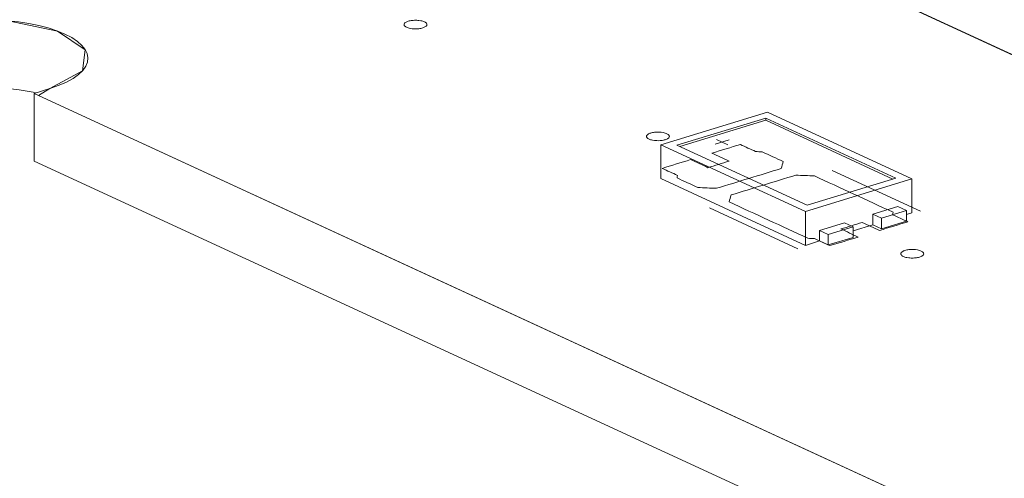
# Model space of a CAD drawing. Header units: inches. Extents: x 511 to 849, y 252 to 484.
# Tile 34 of 235: x 618 to 639, y 296 to 306. Entities that reach past the tile are written whole.
import ezdxf

# ---------------------------------------------------------------- set-up
doc = ezdxf.new("R2010")
doc.units = ezdxf.units.IN
doc.header["$MEASUREMENT"] = 0
doc.layers.add('1', color=7, linetype='Continuous')

# ---------------------------------------------------------------- blocks, each defined once
blk = doc.blocks.new('block 2260')
at = {"layer": '1', "color": 155, "lineweight": 18, "true_color": 0x4c7299}
blk.add_lwpolyline([(634.735, 301.903), (631.894, 303.213)], dxfattribs=at)
blk = doc.blocks.new('block 2261')
at = {"layer": '1', "color": 155, "lineweight": 18, "true_color": 0x4c7299}
blk.add_lwpolyline([(636.674, 302.495), (634.735, 301.903)], dxfattribs=at)
blk = doc.blocks.new('block 2262')
at = {"layer": '1', "color": 155, "lineweight": 18, "true_color": 0x4c7299}
blk.add_lwpolyline([(633.833, 303.806), (636.674, 302.495)], dxfattribs=at)
blk = doc.blocks.new('block 2263')
at = {"layer": '1', "color": 155, "lineweight": 18, "true_color": 0x4c7299}
blk.add_lwpolyline([(631.894, 303.213), (633.833, 303.806)], dxfattribs=at)
blk = doc.blocks.new('block 2264')
at = {"layer": '1', "color": 155, "lineweight": 18, "true_color": 0x4c7299}
blk.add_lwpolyline([(634.699, 301.771), (637.025, 302.482)], dxfattribs=at)
blk = doc.blocks.new('block 2265')
at = {"layer": '1', "color": 155, "lineweight": 18, "true_color": 0x4c7299}
blk.add_lwpolyline([(631.543, 303.227), (634.699, 301.771)], dxfattribs=at)
blk = doc.blocks.new('block 2266')
at = {"layer": '1', "color": 155, "lineweight": 18, "true_color": 0x4c7299}
blk.add_lwpolyline([(633.869, 303.938), (631.543, 303.227)], dxfattribs=at)
blk = doc.blocks.new('block 2267')
at = {"layer": '1', "color": 155, "lineweight": 18, "true_color": 0x4c7299}
blk.add_lwpolyline([(637.025, 302.482), (633.869, 303.938)], dxfattribs=at)
blk = doc.blocks.new('block 2268')
at = {"layer": '1', "color": 155, "lineweight": 18, "true_color": 0x4c7299}
blk.add_lwpolyline([(636.362, 301.624), (636.905, 301.79)], dxfattribs=at)
blk = doc.blocks.new('block 2269')
at = {"layer": '1', "color": 155, "lineweight": 18, "true_color": 0x4c7299}
blk.add_lwpolyline([(636.172, 301.711), (636.362, 301.624)], dxfattribs=at)
blk = doc.blocks.new('block 2270')
at = {"layer": '1', "color": 155, "lineweight": 18, "true_color": 0x4c7299}
blk.add_lwpolyline([(636.905, 301.79), (636.715, 301.877)], dxfattribs=at)
blk = doc.blocks.new('block 2271')
at = {"layer": '1', "color": 155, "lineweight": 18, "true_color": 0x4c7299}
blk.add_lwpolyline([(635.741, 301.435), (635.198, 301.269)], dxfattribs=at)
blk = doc.blocks.new('block 2272')
at = {"layer": '1', "color": 155, "lineweight": 18, "true_color": 0x4c7299}
blk.add_lwpolyline([(635.198, 301.269), (635.009, 301.356)], dxfattribs=at)
blk = doc.blocks.new('block 2273')
at = {"layer": '1', "color": 155, "lineweight": 18, "true_color": 0x4c7299}
blk.add_lwpolyline([(635.552, 301.522), (635.741, 301.435)], dxfattribs=at)
blk = doc.blocks.new('block 3033')
at = {"layer": '1', "color": 155, "lineweight": 18, "true_color": 0x4c7299}
blk.add_lwpolyline([(637.025, 302.482), (637.025, 301.74)], dxfattribs=at)
blk = doc.blocks.new('block 3034')
at = {"layer": '1', "color": 155, "lineweight": 18, "true_color": 0x4c7299}
blk.add_lwpolyline([(633.833, 303.759), (633.833, 303.806)], dxfattribs=at)
blk = doc.blocks.new('block 3035')
at = {"layer": '1', "color": 155, "lineweight": 18, "true_color": 0x4c7299}
blk.add_lwpolyline([(634.699, 301.771), (634.699, 301.029)], dxfattribs=at)
blk = doc.blocks.new('block 3036')
at = {"layer": '1', "color": 155, "lineweight": 18, "true_color": 0x4c7299}
blk.add_lwpolyline([(631.543, 303.227), (631.543, 302.485)], dxfattribs=at)
blk = doc.blocks.new('block 3037')
at = {"layer": '1', "color": 155, "lineweight": 18, "true_color": 0x4c7299}
blk.add_lwpolyline([(633.833, 303.759), (636.613, 302.477)], dxfattribs=at)
blk = doc.blocks.new('block 3038')
at = {"layer": '1', "color": 155, "lineweight": 18, "true_color": 0x4c7299}
blk.add_lwpolyline([(631.955, 303.185), (633.833, 303.759)], dxfattribs=at)
blk = doc.blocks.new('block 3039')
at = {"layer": '1', "color": 155, "lineweight": 18, "true_color": 0x4c7299}
blk.add_lwpolyline([(636.172, 301.711), (636.172, 301.48)], dxfattribs=at)
blk = doc.blocks.new('block 3040')
at = {"layer": '1', "color": 155, "lineweight": 18, "true_color": 0x4c7299}
blk.add_lwpolyline([(635.009, 301.356), (635.009, 301.124)], dxfattribs=at)
blk = doc.blocks.new('block 3041')
at = {"layer": '1', "color": 155, "lineweight": 18, "true_color": 0x4c7299}
blk.add_lwpolyline([(636.715, 301.877), (636.172, 301.711)], dxfattribs=at)
blk = doc.blocks.new('block 3042')
at = {"layer": '1', "color": 155, "lineweight": 18, "true_color": 0x4c7299}
blk.add_lwpolyline([(636.362, 301.624), (636.362, 301.392)], dxfattribs=at)
blk = doc.blocks.new('block 3043')
at = {"layer": '1', "color": 155, "lineweight": 18, "true_color": 0x4c7299}
blk.add_lwpolyline([(636.905, 301.79), (636.905, 301.558)], dxfattribs=at)
blk = doc.blocks.new('block 3044')
at = {"layer": '1', "color": 155, "lineweight": 18, "true_color": 0x4c7299}
blk.add_lwpolyline([(635.198, 301.269), (635.198, 301.037)], dxfattribs=at)
blk = doc.blocks.new('block 3045')
at = {"layer": '1', "color": 155, "lineweight": 18, "true_color": 0x4c7299}
blk.add_lwpolyline([(635.741, 301.435), (635.741, 301.203)], dxfattribs=at)
blk = doc.blocks.new('block 3046')
at = {"layer": '1', "color": 155, "lineweight": 18, "true_color": 0x4c7299}
blk.add_lwpolyline([(635.009, 301.356), (635.552, 301.522)], dxfattribs=at)
blk = doc.blocks.new('block 3047')
at = {"layer": '1', "color": 155, "lineweight": 18, "true_color": 0x4c7299}
blk.add_lwpolyline([(635.741, 301.203), (635.198, 301.037)], dxfattribs=at)
blk = doc.blocks.new('block 3048')
at = {"layer": '1', "color": 155, "lineweight": 18, "true_color": 0x4c7299}
blk.add_lwpolyline([(636.362, 301.392), (636.905, 301.558)], dxfattribs=at)
blk = doc.blocks.new('block 3049')
at = {"layer": '1', "color": 155, "lineweight": 18, "true_color": 0x4c7299}
blk.add_lwpolyline([(635.198, 301.037), (635.009, 301.124)], dxfattribs=at)
blk = doc.blocks.new('block 3050')
at = {"layer": '1', "color": 155, "lineweight": 18, "true_color": 0x4c7299}
blk.add_lwpolyline([(636.172, 301.48), (636.362, 301.392)], dxfattribs=at)
blk = doc.blocks.new('block 3051')
at = {"layer": '1', "color": 155, "lineweight": 18, "true_color": 0x4c7299}
blk.add_lwpolyline([(631.543, 302.485), (634.699, 301.029)], dxfattribs=at)
blk = doc.blocks.new('block 3052')
at = {"layer": '1', "color": 155, "lineweight": 18, "true_color": 0x4c7299}
blk.add_lwpolyline([(634.699, 301.029), (635.009, 301.124)], dxfattribs=at)
blk = doc.blocks.new('block 3053')
at = {"layer": '1', "color": 155, "lineweight": 18, "true_color": 0x4c7299}
blk.add_lwpolyline([(636.905, 301.703), (637.025, 301.74)], dxfattribs=at)
blk = doc.blocks.new('block 3054')
at = {"layer": '1', "color": 155, "lineweight": 18, "true_color": 0x4c7299}
blk.add_lwpolyline([(635.741, 301.348), (636.172, 301.48)], dxfattribs=at)
blk = doc.blocks.new('block 3352')
at = {"layer": '1', "color": 155, "lineweight": 18, "true_color": 0x4c7299}
blk.add_lwpolyline([(617.853, 302.865), (617.853, 304.348)], dxfattribs=at)
blk = doc.blocks.new('block 3551')
at = {"layer": '1', "color": 18, "lineweight": 13, "true_color": 0x4c0000}
blk.add_lwpolyline([(682.1, 274.711), (617.853, 304.348)], dxfattribs=at)
blk = doc.blocks.new('block 3554')
at = {"layer": '1', "color": 18, "lineweight": 13, "true_color": 0x4c0000}
blk.add_lwpolyline([(618.201, 304.454), (617.853, 304.348)], dxfattribs=at)
blk = doc.blocks.new('block 3559')
at = {"layer": '1', "color": 18, "lineweight": 13, "true_color": 0x4c0000}
blk.add_lwpolyline([(634.537, 300.954), (632.606, 301.845)], dxfattribs=at)
blk = doc.blocks.new('block 3567')
at = {"layer": '1', "color": 18, "lineweight": 13, "true_color": 0x4c0000}
blk.add_lwpolyline([(682.1, 274.711), (617.853, 304.348)], dxfattribs=at)
blk = doc.blocks.new('block 3570')
at = {"layer": '1', "color": 18, "lineweight": 13, "true_color": 0x4c0000}
blk.add_lwpolyline([(618.201, 304.454), (617.853, 304.348)], dxfattribs=at)
blk = doc.blocks.new('block 3574')
at = {"layer": '1', "color": 18, "lineweight": 13, "true_color": 0x4c0000}
blk.add_lwpolyline([(634.537, 300.954), (632.606, 301.845)], dxfattribs=at)
blk = doc.blocks.new('block 3601')
at = {"layer": '1', "color": 18, "lineweight": 13, "true_color": 0x4c0000}
blk.add_lwpolyline([(631.812, 308.613), (703.217, 275.674)], dxfattribs=at)
blk = doc.blocks.new('block 3612')
at = {"layer": '1', "color": 18, "lineweight": 13, "true_color": 0x4c0000}
blk.add_lwpolyline([(637.216, 301.772), (635.284, 302.664)], dxfattribs=at)
blk = doc.blocks.new('block 3613')
at = {"layer": '1', "color": 18, "lineweight": 13, "true_color": 0x4c0000}
blk.add_lwpolyline([(632.756, 303.343), (633.008, 303.227)], dxfattribs=at)
blk = doc.blocks.new('block 3614')
at = {"layer": '1', "color": 18, "lineweight": 13, "true_color": 0x4c0000}
blk.add_lwpolyline([(632.727, 303.238), (633.037, 303.333)], dxfattribs=at)
blk = doc.blocks.new('block 3635')
at = {"layer": '1', "color": 18, "lineweight": 13, "true_color": 0x4c0000}
blk.add_lwpolyline([(637.216, 301.772), (635.284, 302.664)], dxfattribs=at)
blk = doc.blocks.new('block 3645')
at = {"layer": '1', "color": 18, "lineweight": 13, "true_color": 0x4c0000}
blk.add_lwpolyline([(631.812, 308.613), (703.217, 275.674)], dxfattribs=at)
blk = doc.blocks.new('block 3648')
at = {"layer": '1', "color": 18, "lineweight": 13, "true_color": 0x4c0000}
blk.add_lwpolyline([(632.727, 303.238), (633.037, 303.333)], dxfattribs=at)
blk = doc.blocks.new('block 3652')
at = {"layer": '1', "color": 18, "lineweight": 13, "true_color": 0x4c0000}
blk.add_lwpolyline([(632.756, 303.343), (633.008, 303.227)], dxfattribs=at)
blk = doc.blocks.new('block 5628')
at = {"layer": '1', "color": 155, "lineweight": 18, "true_color": 0x4c7299}
blk.add_lwpolyline([(617.853, 304.348), (618.223, 304.461), (618.401, 304.523), (618.563, 304.594), (618.706, 304.672), (618.825, 304.756), (618.918, 304.846), (618.984, 304.938), (619.021, 305.032), (619.03, 305.126), (619.012, 305.217), (618.968, 305.306), (618.898, 305.395), (618.8, 305.481), (618.675, 305.564), (618.525, 305.642), (618.353, 305.713), (618.162, 305.776), (617.955, 305.829), (617.739, 305.873), (617.516, 305.907), (617.281, 305.933), (617.036, 305.948), (616.783, 305.954), (616.528, 305.948), (616.276, 305.932), (616.031, 305.906), (615.798, 305.869), (615.581, 305.824), (615.383, 305.771), (615.012, 305.658)], dxfattribs=at)
blk = doc.blocks.new('block 5629')
at = {"layer": '1', "color": 155, "lineweight": 18, "true_color": 0x4c7299}
blk.add_lwpolyline([(682.1, 274.711), (617.853, 304.348)], dxfattribs=at)
blk = doc.blocks.new('block 5636')
at = {"layer": '1', "color": 155, "lineweight": 18, "true_color": 0x4c7299}
blk.add_lwpolyline([(631.812, 308.613), (678.5, 287.076)], dxfattribs=at)
blk = doc.blocks.new('block 5650')
at = {"layer": '1', "color": 155, "lineweight": 18, "true_color": 0x4c7299}
blk.add_lwpolyline([(617.875, 304.364), (617.702, 304.397), (617.526, 304.423), (617.343, 304.444), (617.152, 304.459), (616.955, 304.468), (616.755, 304.471), (616.554, 304.467), (616.354, 304.456), (616.158, 304.438), (615.968, 304.414), (615.786, 304.384), (615.614, 304.348), (615.453, 304.308), (615.305, 304.264), (615.012, 304.175)], dxfattribs=at)
blk = doc.blocks.new('block 5651')
at = {"layer": '1', "color": 155, "lineweight": 18, "true_color": 0x4c7299}
blk.add_lwpolyline([(682.1, 273.228), (617.853, 302.865)], dxfattribs=at)
blk = doc.blocks.new('block 5659')
at = {"layer": '1', "color": 18, "lineweight": 13, "true_color": 0x4c0000}
for points in [[(611.836, 317.828), (617.895, 315.033), (620.925, 313.635), (621.682, 313.286), (621.513, 313.132), (621.083, 312.968), (620.641, 312.525), (620.885, 312.076), (621.751, 311.733), (622.937, 311.618), (624.132, 311.76), (624.994, 311.758), (628.023, 310.361), (628.781, 310.011), (628.97, 309.924), (628.742, 309.853), (628.3, 309.695), (627.808, 309.26), (627.999, 308.807), (628.826, 308.45), (629.995, 308.316), (632.092, 308.484), (644.211, 302.893), (668.448, 291.713)], [(661.499, 284.214), (637.262, 295.394), (625.144, 300.984), (619.085, 303.779), (618.327, 304.129), (617.949, 304.303), (618.2, 304.454), (618.91, 304.836), (618.973, 305.299), (618.364, 305.709), (617.291, 305.932)]]:
    blk.add_lwpolyline(points, dxfattribs=at)
blk = doc.blocks.new('block 5678')
at = {"layer": '1', "color": 18, "lineweight": 13, "true_color": 0x4c0000}
blk.add_lwpolyline([(631.321, 303.481), (631.34, 303.486), (631.361, 303.491), (631.383, 303.495), (631.406, 303.498), (631.431, 303.5), (631.455, 303.501), (631.505, 303.501), (631.529, 303.5), (631.553, 303.498), (631.596, 303.491), (631.617, 303.486), (631.637, 303.48), (631.656, 303.474), (631.673, 303.467), (631.687, 303.46), (631.7, 303.451), (631.71, 303.443), (631.718, 303.434), (631.724, 303.426), (631.727, 303.417), (631.729, 303.408), (631.727, 303.399), (631.724, 303.389), (631.718, 303.38), (631.709, 303.372), (631.698, 303.363), (631.685, 303.355), (631.67, 303.348), (631.654, 303.341), (631.636, 303.335), (631.617, 303.33), (631.597, 303.325), (631.574, 303.321), (631.551, 303.318), (631.527, 303.316), (631.502, 303.314), (631.452, 303.315), (631.428, 303.316), (631.404, 303.318), (631.361, 303.325), (631.34, 303.33), (631.32, 303.335), (631.301, 303.342), (631.285, 303.349), (631.27, 303.356), (631.257, 303.364), (631.247, 303.373), (631.239, 303.381), (631.233, 303.39), (631.23, 303.399), (631.228, 303.408), (631.23, 303.417), (631.233, 303.426), (631.239, 303.435), (631.248, 303.444), (631.259, 303.453), (631.272, 303.461), (631.287, 303.468), (631.303, 303.475), (631.321, 303.481)], dxfattribs=at)
blk = doc.blocks.new('block 5679')
at = {"layer": '1', "color": 18, "lineweight": 13, "true_color": 0x4c0000}
blk.add_lwpolyline([(636.875, 300.918), (636.894, 300.924), (636.915, 300.928), (636.938, 300.932), (636.961, 300.935), (636.985, 300.938), (637.01, 300.939), (637.06, 300.939), (637.084, 300.937), (637.107, 300.935), (637.151, 300.928), (637.172, 300.924), (637.192, 300.918), (637.21, 300.912), (637.227, 300.905), (637.242, 300.897), (637.255, 300.889), (637.265, 300.881), (637.273, 300.872), (637.279, 300.863), (637.282, 300.855), (637.283, 300.846), (637.282, 300.836), (637.279, 300.827), (637.272, 300.818), (637.264, 300.809), (637.253, 300.801), (637.24, 300.793), (637.225, 300.785), (637.209, 300.779), (637.191, 300.773), (637.172, 300.767), (637.151, 300.763), (637.129, 300.759), (637.106, 300.756), (637.081, 300.753), (637.056, 300.752), (637.007, 300.752), (636.982, 300.754), (636.959, 300.756), (636.915, 300.763), (636.894, 300.767), (636.875, 300.773), (636.856, 300.779), (636.839, 300.786), (636.824, 300.794), (636.812, 300.802), (636.801, 300.81), (636.793, 300.819), (636.788, 300.828), (636.784, 300.836), (636.783, 300.845), (636.784, 300.855), (636.788, 300.864), (636.794, 300.873), (636.803, 300.882), (636.814, 300.89), (636.826, 300.898), (636.841, 300.906), (636.858, 300.912), (636.875, 300.918)], dxfattribs=at)
blk = doc.blocks.new('block 5680')
at = {"layer": '1', "color": 18, "lineweight": 13, "true_color": 0x4c0000}
blk.add_open_spline([(636.319, 301.353), (636.526, 301.417), (636.733, 301.48), (636.94, 301.543), (636.828, 301.594), (636.716, 301.646), (636.605, 301.697), (636.608, 301.716), (636.612, 301.734), (636.615, 301.752), (636.042, 302.017), (635.469, 302.281), (634.896, 302.545), (634.761, 302.55), (634.625, 302.556), (634.49, 302.561), (634.018, 302.417), (633.547, 302.273), (633.075, 302.129), (633.062, 302.078), (633.048, 302.027), (633.035, 301.976), (633.608, 301.712), (634.18, 301.448), (634.753, 301.184), (634.802, 301.181), (634.85, 301.178), (634.899, 301.176), (635.01, 301.125), (635.122, 301.073), (635.233, 301.022), (635.44, 301.085), (635.647, 301.148), (635.854, 301.211), (635.728, 301.269), (635.601, 301.328), (635.475, 301.386), (635.63, 301.433), (635.785, 301.481), (635.94, 301.528), (636.067, 301.47), (636.193, 301.412), (636.319, 301.353)], degree=3, knots=[0, 0, 0, 0, 1, 1, 1, 2, 2, 2, 3, 3, 3, 4, 4, 4, 5, 5, 5, 6, 6, 6, 7, 7, 7, 8, 8, 8, 9, 9, 9, 10, 10, 10, 11, 11, 11, 12, 12, 12, 13, 13, 13, 14, 14, 14, 14], dxfattribs=at)
blk = doc.blocks.new('block 5681')
at = {"layer": '1', "color": 18, "lineweight": 13, "true_color": 0x4c0000}
blk.add_open_spline([(636.319, 301.353), (636.526, 301.417), (636.733, 301.48), (636.94, 301.543), (636.828, 301.594), (636.716, 301.646), (636.605, 301.697), (636.608, 301.716), (636.612, 301.734), (636.615, 301.752), (636.042, 302.017), (635.469, 302.281), (634.896, 302.545), (634.761, 302.55), (634.625, 302.556), (634.49, 302.561), (634.018, 302.417), (633.547, 302.273), (633.075, 302.129), (633.062, 302.078), (633.048, 302.027), (633.035, 301.976), (633.608, 301.712), (634.18, 301.448), (634.753, 301.184), (634.802, 301.181), (634.85, 301.178), (634.899, 301.176), (635.01, 301.125), (635.122, 301.073), (635.233, 301.022), (635.44, 301.085), (635.647, 301.148), (635.854, 301.211), (635.728, 301.269), (635.601, 301.328), (635.475, 301.386), (635.63, 301.433), (635.785, 301.481), (635.94, 301.528), (636.067, 301.47), (636.193, 301.412), (636.319, 301.353)], degree=3, knots=[0, 0, 0, 0, 1, 1, 1, 2, 2, 2, 3, 3, 3, 4, 4, 4, 5, 5, 5, 6, 6, 6, 7, 7, 7, 8, 8, 8, 9, 9, 9, 10, 10, 10, 11, 11, 11, 12, 12, 12, 13, 13, 13, 14, 14, 14, 14], dxfattribs=at)
blk = doc.blocks.new('block 5682')
at = {"layer": '1', "color": 18, "lineweight": 13, "true_color": 0x4c0000}
blk.add_open_spline([(634.215, 302.859), (634.201, 302.809), (634.188, 302.758), (634.174, 302.707), (633.703, 302.563), (633.231, 302.419), (632.759, 302.275), (632.624, 302.28), (632.489, 302.285), (632.353, 302.291), (632.201, 302.361), (632.049, 302.431), (631.897, 302.501), (631.9, 302.519), (631.904, 302.538), (631.907, 302.556), (631.795, 302.607), (631.684, 302.659), (631.572, 302.71), (631.779, 302.774), (631.986, 302.837), (632.193, 302.9), (632.319, 302.842), (632.445, 302.784), (632.571, 302.725), (632.727, 302.773), (632.882, 302.82), (633.037, 302.867), (632.911, 302.926), (632.784, 302.984), (632.658, 303.042), (632.865, 303.105), (633.072, 303.169), (633.279, 303.232), (633.39, 303.18), (633.502, 303.129), (633.613, 303.077), (633.662, 303.075), (633.71, 303.072), (633.758, 303.07), (633.911, 303), (634.063, 302.93), (634.215, 302.859)], degree=3, knots=[0, 0, 0, 0, 1, 1, 1, 2, 2, 2, 3, 3, 3, 4, 4, 4, 5, 5, 5, 6, 6, 6, 7, 7, 7, 8, 8, 8, 9, 9, 9, 10, 10, 10, 11, 11, 11, 12, 12, 12, 13, 13, 13, 14, 14, 14, 14], dxfattribs=at)
blk = doc.blocks.new('block 5683')
at = {"layer": '1', "color": 18, "lineweight": 13, "true_color": 0x4c0000}
blk.add_open_spline([(634.215, 302.859), (634.201, 302.809), (634.188, 302.758), (634.174, 302.707), (633.703, 302.563), (633.231, 302.419), (632.759, 302.275), (632.624, 302.28), (632.489, 302.285), (632.353, 302.291), (632.201, 302.361), (632.049, 302.431), (631.897, 302.501), (631.9, 302.519), (631.904, 302.538), (631.907, 302.556), (631.795, 302.607), (631.684, 302.659), (631.572, 302.71), (631.779, 302.774), (631.986, 302.837), (632.193, 302.9), (632.319, 302.842), (632.445, 302.784), (632.571, 302.725), (632.727, 302.773), (632.882, 302.82), (633.037, 302.867), (632.911, 302.926), (632.784, 302.984), (632.658, 303.042), (632.865, 303.105), (633.072, 303.169), (633.279, 303.232), (633.39, 303.18), (633.502, 303.129), (633.613, 303.077), (633.662, 303.075), (633.71, 303.072), (633.758, 303.07), (633.911, 303), (634.063, 302.93), (634.215, 302.859)], degree=3, knots=[0, 0, 0, 0, 1, 1, 1, 2, 2, 2, 3, 3, 3, 4, 4, 4, 5, 5, 5, 6, 6, 6, 7, 7, 7, 8, 8, 8, 9, 9, 9, 10, 10, 10, 11, 11, 11, 12, 12, 12, 13, 13, 13, 14, 14, 14, 14], dxfattribs=at)
blk = doc.blocks.new('block 5727')
at = {"layer": '1', "color": 18, "lineweight": 13, "true_color": 0x4c0000}
blk.add_lwpolyline([(626.026, 305.923), (626.045, 305.928), (626.066, 305.933), (626.088, 305.937), (626.112, 305.94), (626.136, 305.942), (626.161, 305.944), (626.211, 305.943), (626.235, 305.942), (626.258, 305.94), (626.302, 305.933), (626.323, 305.928), (626.343, 305.923), (626.361, 305.916), (626.378, 305.909), (626.393, 305.902), (626.406, 305.894), (626.416, 305.885), (626.424, 305.877), (626.43, 305.868), (626.433, 305.859), (626.434, 305.85), (626.433, 305.841), (626.43, 305.832), (626.423, 305.823), (626.415, 305.814), (626.404, 305.805), (626.391, 305.797), (626.376, 305.79), (626.36, 305.783), (626.342, 305.777), (626.323, 305.772), (626.302, 305.767), (626.28, 305.763), (626.257, 305.76), (626.232, 305.758), (626.207, 305.757), (626.158, 305.757), (626.133, 305.758), (626.11, 305.76), (626.066, 305.767), (626.045, 305.772), (626.026, 305.778), (626.007, 305.784), (625.99, 305.791), (625.975, 305.798), (625.963, 305.806), (625.952, 305.815), (625.944, 305.824), (625.939, 305.832), (625.935, 305.841), (625.934, 305.85), (625.935, 305.859), (625.939, 305.868), (625.945, 305.878), (625.954, 305.886), (625.965, 305.895), (625.977, 305.903), (625.992, 305.91), (626.009, 305.917), (626.026, 305.923)], dxfattribs=at)
blk = doc.blocks.new('block 5765')
at = {"layer": '1', "color": 18, "lineweight": 13, "true_color": 0x4c0000}
blk.add_lwpolyline([(626.026, 305.923), (626.045, 305.928), (626.066, 305.933), (626.088, 305.937), (626.112, 305.94), (626.136, 305.942), (626.161, 305.944), (626.211, 305.943), (626.235, 305.942), (626.258, 305.94), (626.302, 305.933), (626.323, 305.928), (626.343, 305.923), (626.361, 305.916), (626.378, 305.909), (626.393, 305.902), (626.406, 305.894), (626.416, 305.885), (626.424, 305.877), (626.43, 305.868), (626.433, 305.859), (626.434, 305.85), (626.433, 305.841), (626.43, 305.832), (626.423, 305.823), (626.415, 305.814), (626.404, 305.805), (626.391, 305.797), (626.376, 305.79), (626.36, 305.783), (626.342, 305.777), (626.323, 305.772), (626.302, 305.767), (626.28, 305.763), (626.257, 305.76), (626.232, 305.758), (626.207, 305.757), (626.158, 305.757), (626.133, 305.758), (626.11, 305.76), (626.066, 305.767), (626.045, 305.772), (626.026, 305.778), (626.007, 305.784), (625.99, 305.791), (625.975, 305.798), (625.963, 305.806), (625.952, 305.815), (625.944, 305.824), (625.939, 305.832), (625.935, 305.841), (625.934, 305.85), (625.935, 305.859), (625.939, 305.868), (625.945, 305.878), (625.954, 305.886), (625.965, 305.895), (625.977, 305.903), (625.992, 305.91), (626.009, 305.917), (626.026, 305.923)], dxfattribs=at)
blk = doc.blocks.new('block 5775')
at = {"layer": '1', "color": 18, "lineweight": 13, "true_color": 0x4c0000}
blk.add_lwpolyline([(631.321, 303.481), (631.34, 303.486), (631.361, 303.491), (631.383, 303.495), (631.406, 303.498), (631.431, 303.5), (631.455, 303.501), (631.505, 303.501), (631.529, 303.5), (631.553, 303.498), (631.596, 303.491), (631.617, 303.486), (631.637, 303.48), (631.656, 303.474), (631.673, 303.467), (631.687, 303.46), (631.7, 303.451), (631.71, 303.443), (631.718, 303.434), (631.724, 303.426), (631.727, 303.417), (631.729, 303.408), (631.727, 303.399), (631.724, 303.389), (631.718, 303.38), (631.709, 303.372), (631.698, 303.363), (631.685, 303.355), (631.67, 303.348), (631.654, 303.341), (631.636, 303.335), (631.617, 303.33), (631.597, 303.325), (631.574, 303.321), (631.551, 303.318), (631.527, 303.316), (631.502, 303.314), (631.452, 303.315), (631.428, 303.316), (631.404, 303.318), (631.361, 303.325), (631.34, 303.33), (631.32, 303.335), (631.301, 303.342), (631.285, 303.349), (631.27, 303.356), (631.257, 303.364), (631.247, 303.373), (631.239, 303.381), (631.233, 303.39), (631.23, 303.399), (631.228, 303.408), (631.23, 303.417), (631.233, 303.426), (631.239, 303.435), (631.248, 303.444), (631.259, 303.453), (631.272, 303.461), (631.287, 303.468), (631.303, 303.475), (631.321, 303.481)], dxfattribs=at)
blk = doc.blocks.new('block 5782')
at = {"layer": '1', "color": 18, "lineweight": 13, "true_color": 0x4c0000}
blk.add_open_spline([(634.215, 302.859), (634.201, 302.809), (634.188, 302.758), (634.174, 302.707), (633.703, 302.563), (633.231, 302.419), (632.759, 302.275), (632.624, 302.28), (632.489, 302.285), (632.353, 302.291), (632.201, 302.361), (632.049, 302.431), (631.897, 302.501), (631.9, 302.519), (631.904, 302.538), (631.907, 302.556), (631.795, 302.607), (631.684, 302.659), (631.572, 302.71), (631.779, 302.774), (631.986, 302.837), (632.193, 302.9), (632.319, 302.842), (632.445, 302.784), (632.571, 302.725), (632.727, 302.773), (632.882, 302.82), (633.037, 302.867), (632.911, 302.926), (632.784, 302.984), (632.658, 303.042), (632.865, 303.105), (633.072, 303.169), (633.279, 303.232), (633.39, 303.18), (633.502, 303.129), (633.613, 303.077), (633.662, 303.075), (633.71, 303.072), (633.758, 303.07), (633.911, 303), (634.063, 302.93), (634.215, 302.859)], degree=3, knots=[0, 0, 0, 0, 1, 1, 1, 2, 2, 2, 3, 3, 3, 4, 4, 4, 5, 5, 5, 6, 6, 6, 7, 7, 7, 8, 8, 8, 9, 9, 9, 10, 10, 10, 11, 11, 11, 12, 12, 12, 13, 13, 13, 14, 14, 14, 14], dxfattribs=at)
blk = doc.blocks.new('block 5801')
at = {"layer": '1', "color": 18, "lineweight": 13, "true_color": 0x4c0000}
blk.add_open_spline([(636.319, 301.353), (636.526, 301.417), (636.733, 301.48), (636.94, 301.543), (636.828, 301.594), (636.716, 301.646), (636.605, 301.697), (636.608, 301.716), (636.612, 301.734), (636.615, 301.752), (636.042, 302.017), (635.469, 302.281), (634.896, 302.545), (634.761, 302.55), (634.625, 302.556), (634.49, 302.561), (634.018, 302.417), (633.547, 302.273), (633.075, 302.129), (633.062, 302.078), (633.048, 302.027), (633.035, 301.976), (633.608, 301.712), (634.18, 301.448), (634.753, 301.184), (634.802, 301.181), (634.85, 301.178), (634.899, 301.176), (635.01, 301.125), (635.122, 301.073), (635.233, 301.022), (635.44, 301.085), (635.647, 301.148), (635.854, 301.211), (635.728, 301.269), (635.601, 301.328), (635.475, 301.386), (635.63, 301.433), (635.785, 301.481), (635.94, 301.528), (636.067, 301.47), (636.193, 301.412), (636.319, 301.353)], degree=3, knots=[0, 0, 0, 0, 1, 1, 1, 2, 2, 2, 3, 3, 3, 4, 4, 4, 5, 5, 5, 6, 6, 6, 7, 7, 7, 8, 8, 8, 9, 9, 9, 10, 10, 10, 11, 11, 11, 12, 12, 12, 13, 13, 13, 14, 14, 14, 14], dxfattribs=at)
blk = doc.blocks.new('block 5804')
at = {"layer": '1', "color": 18, "lineweight": 13, "true_color": 0x4c0000}
blk.add_open_spline([(636.319, 301.353), (636.526, 301.417), (636.733, 301.48), (636.94, 301.543), (636.828, 301.594), (636.716, 301.646), (636.605, 301.697), (636.608, 301.716), (636.612, 301.734), (636.615, 301.752), (636.042, 302.017), (635.469, 302.281), (634.896, 302.545), (634.761, 302.55), (634.625, 302.556), (634.49, 302.561), (634.018, 302.417), (633.547, 302.273), (633.075, 302.129), (633.062, 302.078), (633.048, 302.027), (633.035, 301.976), (633.608, 301.712), (634.18, 301.448), (634.753, 301.184), (634.802, 301.181), (634.85, 301.178), (634.899, 301.176), (635.01, 301.125), (635.122, 301.073), (635.233, 301.022), (635.44, 301.085), (635.647, 301.148), (635.854, 301.211), (635.728, 301.269), (635.601, 301.328), (635.475, 301.386), (635.63, 301.433), (635.785, 301.481), (635.94, 301.528), (636.067, 301.47), (636.193, 301.412), (636.319, 301.353)], degree=3, knots=[0, 0, 0, 0, 1, 1, 1, 2, 2, 2, 3, 3, 3, 4, 4, 4, 5, 5, 5, 6, 6, 6, 7, 7, 7, 8, 8, 8, 9, 9, 9, 10, 10, 10, 11, 11, 11, 12, 12, 12, 13, 13, 13, 14, 14, 14, 14], dxfattribs=at)
blk = doc.blocks.new('block 5827')
at = {"layer": '1', "color": 18, "lineweight": 13, "true_color": 0x4c0000}
blk.add_open_spline([(634.215, 302.859), (634.201, 302.809), (634.188, 302.758), (634.174, 302.707), (633.703, 302.563), (633.231, 302.419), (632.759, 302.275), (632.624, 302.28), (632.489, 302.285), (632.353, 302.291), (632.201, 302.361), (632.049, 302.431), (631.897, 302.501), (631.9, 302.519), (631.904, 302.538), (631.907, 302.556), (631.795, 302.607), (631.684, 302.659), (631.572, 302.71), (631.779, 302.774), (631.986, 302.837), (632.193, 302.9), (632.319, 302.842), (632.445, 302.784), (632.571, 302.725), (632.727, 302.773), (632.882, 302.82), (633.037, 302.867), (632.911, 302.926), (632.784, 302.984), (632.658, 303.042), (632.865, 303.105), (633.072, 303.169), (633.279, 303.232), (633.39, 303.18), (633.502, 303.129), (633.613, 303.077), (633.662, 303.075), (633.71, 303.072), (633.758, 303.07), (633.911, 303), (634.063, 302.93), (634.215, 302.859)], degree=3, knots=[0, 0, 0, 0, 1, 1, 1, 2, 2, 2, 3, 3, 3, 4, 4, 4, 5, 5, 5, 6, 6, 6, 7, 7, 7, 8, 8, 8, 9, 9, 9, 10, 10, 10, 11, 11, 11, 12, 12, 12, 13, 13, 13, 14, 14, 14, 14], dxfattribs=at)
blk = doc.blocks.new('block 5834')
at = {"layer": '1', "color": 18, "lineweight": 13, "true_color": 0x4c0000}
blk.add_lwpolyline([(636.875, 300.918), (636.894, 300.924), (636.915, 300.928), (636.938, 300.932), (636.961, 300.935), (636.985, 300.938), (637.01, 300.939), (637.06, 300.939), (637.084, 300.937), (637.107, 300.935), (637.151, 300.928), (637.172, 300.924), (637.192, 300.918), (637.21, 300.912), (637.227, 300.905), (637.242, 300.897), (637.255, 300.889), (637.265, 300.881), (637.273, 300.872), (637.279, 300.863), (637.282, 300.855), (637.283, 300.846), (637.282, 300.836), (637.279, 300.827), (637.272, 300.818), (637.264, 300.809), (637.253, 300.801), (637.24, 300.793), (637.225, 300.785), (637.209, 300.779), (637.191, 300.773), (637.172, 300.767), (637.151, 300.763), (637.129, 300.759), (637.106, 300.756), (637.081, 300.753), (637.056, 300.752), (637.007, 300.752), (636.982, 300.754), (636.959, 300.756), (636.915, 300.763), (636.894, 300.767), (636.875, 300.773), (636.856, 300.779), (636.839, 300.786), (636.824, 300.794), (636.812, 300.802), (636.801, 300.81), (636.793, 300.819), (636.788, 300.828), (636.784, 300.836), (636.783, 300.845), (636.784, 300.855), (636.788, 300.864), (636.794, 300.873), (636.803, 300.882), (636.814, 300.89), (636.826, 300.898), (636.841, 300.906), (636.858, 300.912), (636.875, 300.918)], dxfattribs=at)
blk = doc.blocks.new('block 5837')
at = {"layer": '1', "color": 18, "lineweight": 13, "true_color": 0x4c0000}
for points in [[(611.836, 317.828), (617.895, 315.033), (620.925, 313.635), (621.682, 313.286), (621.513, 313.132), (621.083, 312.968), (620.641, 312.525), (620.885, 312.076), (621.751, 311.733), (622.937, 311.618), (624.132, 311.76), (624.994, 311.758), (628.023, 310.361), (628.781, 310.011), (628.97, 309.924), (628.742, 309.853), (628.3, 309.695), (627.808, 309.26), (627.999, 308.807), (628.826, 308.45), (629.995, 308.316), (632.092, 308.484), (644.211, 302.893), (668.448, 291.713)], [(661.499, 284.214), (637.262, 295.394), (625.144, 300.984), (619.085, 303.779), (618.327, 304.129), (617.949, 304.303), (618.2, 304.454), (618.91, 304.836), (618.973, 305.299), (618.364, 305.709), (617.291, 305.932)]]:
    blk.add_lwpolyline(points, dxfattribs=at)

msp = doc.modelspace()

# ---------------------------------------------------------------- block references
at = {"layer": '1'}
for name in ['block 5659', 'block 5837', 'block 3601', 'block 3645', 'block 5636', 'block 5628', 'block 5727', 'block 5765', 'block 5650', 'block 3554', 'block 3570', 'block 3352', 'block 3551', 'block 3567', 'block 5629', 'block 2266', 'block 2267', 'block 2263', 'block 3038', 'block 2262', 'block 3034', 'block 3037', 'block 5678', 'block 5775', 'block 2265', 'block 3036', 'block 5682', 'block 5683', 'block 5782', 'block 5827', 'block 3614', 'block 3648', 'block 3613', 'block 3652', 'block 2260', 'block 5651', 'block 3612', 'block 3635', 'block 3051', 'block 5680', 'block 5681', 'block 5801', 'block 5804', 'block 2264', 'block 2261', 'block 3033', 'block 3559', 'block 3574', 'block 3035', 'block 3041', 'block 2269', 'block 3039', 'block 2268', 'block 2270', 'block 3043', 'block 3053', 'block 3046', 'block 2273', 'block 3042', 'block 3048', 'block 2272', 'block 3040', 'block 2271', 'block 3054', 'block 3045', 'block 3050', 'block 3052', 'block 3049', 'block 3044', 'block 3047', 'block 5679', 'block 5834']:
    msp.add_blockref(name, (0, 0), dxfattribs=at)

doc.saveas('drawing.dxf')
